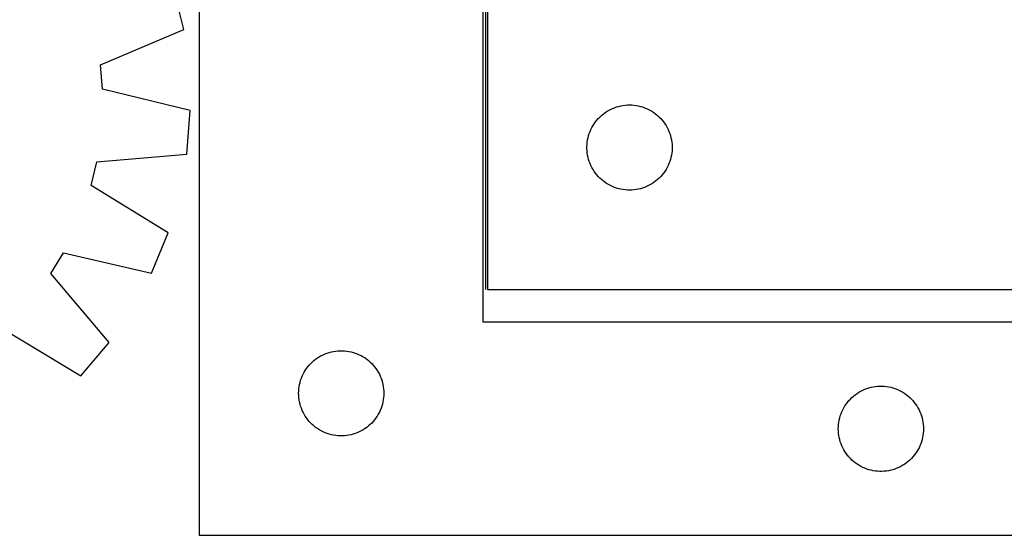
# Model space of a CAD drawing. Header units: millimetres. Extents: x 7 to 1493, y 7 to 2993.
# Tile 9 of 17: x 227 to 573, y 2555 to 2737. Entities that reach past the tile are written whole.
import ezdxf

# ---------------------------------------------------------------- set-up
doc = ezdxf.new("R2010")
doc.units = ezdxf.units.MM
doc.layers.add('COMMON', color=5, linetype='CONTINUOUS', true_color=0x0000ff)
doc.layers.add('CUT', color=7, linetype='CONTINUOUS', true_color=0x000000)

msp = doc.modelspace()

# ---------------------------------------------------------------- linework, layer by layer
at = {"layer": 'COMMON'}
msp.add_line((390.598235, 2741.94022), (390.598235, 2641.94022), dxfattribs=at)
at = {"layer": 'CUT'}
for p, q in [((289.848235, 2805.440219), (289.848235, 2555.440219)), ((389.848235, 2630.440219), (389.848235, 2805.440219)), ((284.406877, 2733.454183), (280.793466, 2748.409912)), ((391.348236, 2741.94022), (391.348236, 2641.94022)), ((255.145768, 2721.09448), (284.406877, 2733.454183)), ((255.830851, 2712.547549), (255.145768, 2721.09448)), ((286.687106, 2705.006575), (255.830851, 2712.547549)), ((285.502089, 2689.666227), (286.687106, 2705.006575)), ((432.039093, 2703.702017), (432.656919, 2704.165645)), ((432.656919, 2704.165645), (433.297793, 2704.596854)), ((433.297793, 2704.596854), (433.960015, 2704.994499)), ((433.960015, 2704.994499), (434.641829, 2705.357526)), ((434.641829, 2705.357526), (435.341427, 2705.684974)), ((435.341427, 2705.684974), (436.056954, 2705.975972)), ((436.056954, 2705.975972), (436.786513, 2706.229751)), ((436.786513, 2706.229751), (437.528169, 2706.445636)), ((437.528169, 2706.445636), (438.279955, 2706.623055)), ((438.279955, 2706.623055), (439.039877, 2706.761539)), ((439.039877, 2706.761539), (439.805921, 2706.860718)), ((439.805921, 2706.860718), (440.576054, 2706.920331)), ((440.576054, 2706.920331), (441.348236, 2706.94022)), ((441.348236, 2706.94022), (442.120417, 2706.920331)), ((442.120417, 2706.920331), (442.890551, 2706.860718)), ((442.890551, 2706.860718), (443.656594, 2706.761539)), ((443.656594, 2706.761539), (444.416517, 2706.623055)), ((444.416517, 2706.623055), (445.168302, 2706.445636)), ((445.168302, 2706.445636), (445.909958, 2706.229751)), ((445.909958, 2706.229751), (446.639517, 2705.975972)), ((446.639517, 2705.975972), (447.355044, 2705.684974)), ((447.355044, 2705.684974), (448.054643, 2705.357526)), ((448.054643, 2705.357526), (448.736457, 2704.994499)), ((448.736457, 2704.994499), (449.398679, 2704.596854)), ((449.398679, 2704.596854), (450.039552, 2704.165645)), ((450.039552, 2704.165645), (450.657378, 2703.702017)), ((428.90308, 2700.313876), (429.350647, 2700.943434)), ((429.350647, 2700.943434), (429.830029, 2701.549118)), ((429.830029, 2701.549118), (430.339955, 2702.12932)), ((430.339955, 2702.12932), (430.879073, 2702.682503)), ((430.879073, 2702.682503), (431.445954, 2703.207199)), ((431.445954, 2703.207199), (432.039093, 2703.702017)), ((450.657378, 2703.702017), (451.250517, 2703.207199)), ((451.250517, 2703.207199), (451.817398, 2702.682503)), ((451.817398, 2702.682503), (452.356516, 2702.12932)), ((452.356516, 2702.12932), (452.866442, 2701.549118)), ((452.866442, 2701.549118), (453.345824, 2700.943434)), ((453.345824, 2700.943434), (453.793391, 2700.313876)), ((427.180897, 2696.868356), (427.453376, 2697.591139)), ((427.453376, 2697.591139), (427.762702, 2698.298936)), ((427.762702, 2698.298936), (428.108054, 2698.989871)), ((428.108054, 2698.989871), (428.488516, 2699.662112)), ((428.488516, 2699.662112), (428.90308, 2700.313876)), ((453.793391, 2700.313876), (454.207955, 2699.662112)), ((454.207955, 2699.662112), (454.588418, 2698.989871)), ((454.588418, 2698.989871), (454.93377, 2698.298936)), ((454.93377, 2698.298936), (455.243095, 2697.591139)), ((455.243095, 2697.591139), (455.515574, 2696.868356)), ((426.392973, 2693.097852), (426.472396, 2693.866195)), ((426.472396, 2693.866195), (426.591266, 2694.629431)), ((426.591266, 2694.629431), (426.74927, 2695.385536)), ((426.74927, 2695.385536), (426.945988, 2696.132505)), ((426.945988, 2696.132505), (427.180897, 2696.868356)), ((455.515574, 2696.868356), (455.750484, 2696.132505)), ((455.750484, 2696.132505), (455.947201, 2695.385536)), ((455.947201, 2695.385536), (456.105205, 2694.629431)), ((456.105205, 2694.629431), (456.224076, 2693.866195)), ((456.224076, 2693.866195), (456.303499, 2693.097852)), ((426.353209, 2692.326439), (426.392973, 2693.097852)), ((426.353209, 2691.554001), (426.353209, 2692.326439)), ((426.392973, 2690.782588), (426.353209, 2691.554001)), ((426.472396, 2690.014245), (426.392973, 2690.782588)), ((456.303499, 2690.782588), (456.224076, 2690.014245)), ((456.303499, 2693.097852), (456.343263, 2692.326439)), ((456.343263, 2691.554001), (456.303499, 2690.782588)), ((456.343263, 2692.326439), (456.343263, 2691.554001)), ((251.864167, 2678.613314), (253.853762, 2686.953631)), ((253.853762, 2686.953631), (285.502089, 2689.666227)), ((426.591266, 2689.251009), (426.472396, 2690.014245)), ((426.74927, 2688.494904), (426.591266, 2689.251009)), ((426.945988, 2687.747936), (426.74927, 2688.494904)), ((427.180897, 2687.012084), (426.945988, 2687.747936)), ((427.453376, 2686.289302), (427.180897, 2687.012084)), ((455.515574, 2687.012084), (455.243095, 2686.289302)), ((455.750484, 2687.747936), (455.515574, 2687.012084)), ((455.947201, 2688.494904), (455.750484, 2687.747936)), ((456.105205, 2689.251009), (455.947201, 2688.494904)), ((456.224076, 2690.014245), (456.105205, 2689.251009)), ((427.762702, 2685.581504), (427.453376, 2686.289302)), ((428.108054, 2684.890569), (427.762702, 2685.581504)), ((428.488516, 2684.218328), (428.108054, 2684.890569)), ((428.90308, 2683.566564), (428.488516, 2684.218328)), ((429.350647, 2682.937006), (428.90308, 2683.566564)), ((453.793391, 2683.566564), (453.345824, 2682.937006)), ((454.207955, 2684.218328), (453.793391, 2683.566564)), ((454.588418, 2684.890569), (454.207955, 2684.218328)), ((454.93377, 2685.581504), (454.588418, 2684.890569)), ((455.243095, 2686.289302), (454.93377, 2685.581504)), ((429.830029, 2682.331322), (429.350647, 2682.937006)), ((430.339955, 2681.75112), (429.830029, 2682.331322)), ((430.879073, 2681.197937), (430.339955, 2681.75112)), ((431.445954, 2680.673241), (430.879073, 2681.197937)), ((432.039093, 2680.178423), (431.445954, 2680.673241)), ((432.656919, 2679.714795), (432.039093, 2680.178423)), ((433.297793, 2679.283587), (432.656919, 2679.714795)), ((450.039552, 2679.714795), (449.398679, 2679.283587)), ((450.657378, 2680.178423), (450.039552, 2679.714795)), ((451.250517, 2680.673241), (450.657378, 2680.178423)), ((451.817398, 2681.197937), (451.250517, 2680.673241)), ((452.356516, 2681.75112), (451.817398, 2681.197937)), ((452.866442, 2682.331322), (452.356516, 2681.75112)), ((453.345824, 2682.937006), (452.866442, 2682.331322)), ((278.879921, 2661.906315), (251.864167, 2678.613314)), ((433.960015, 2678.885942), (433.297793, 2679.283587)), ((434.641829, 2678.522914), (433.960015, 2678.885942)), ((435.341427, 2678.195467), (434.641829, 2678.522914)), ((436.056954, 2677.904468), (435.341427, 2678.195467)), ((436.786513, 2677.650689), (436.056954, 2677.904468)), ((437.528169, 2677.434804), (436.786513, 2677.650689)), ((438.279955, 2677.257385), (437.528169, 2677.434804)), ((439.039877, 2677.118902), (438.279955, 2677.257385)), ((439.805921, 2677.019722), (439.039877, 2677.118902)), ((440.576054, 2676.960109), (439.805921, 2677.019722)), ((441.348236, 2676.94022), (440.576054, 2676.960109)), ((442.120417, 2676.960109), (441.348236, 2676.94022)), ((442.890551, 2677.019722), (442.120417, 2676.960109)), ((443.656594, 2677.118902), (442.890551, 2677.019722)), ((444.416517, 2677.257385), (443.656594, 2677.118902)), ((445.168302, 2677.434804), (444.416517, 2677.257385)), ((445.909958, 2677.650689), (445.168302, 2677.434804)), ((446.639517, 2677.904468), (445.909958, 2677.650689)), ((447.355044, 2678.195467), (446.639517, 2677.904468)), ((448.054643, 2678.522914), (447.355044, 2678.195467)), ((448.736457, 2678.885942), (448.054643, 2678.522914)), ((449.398679, 2679.283587), (448.736457, 2678.885942)), ((273.012475, 2647.682968), (278.879921, 2661.906315)), ((237.605372, 2647.565712), (242.074889, 2654.883006)), ((242.074889, 2654.883006), (273.012475, 2647.682968)), ((258.136134, 2623.328085), (237.605372, 2647.565712)), ((391.348236, 2641.94022), (641.348236, 2641.94022)), ((220.962147, 2628.021901), (248.160605, 2611.614018)), ((589.848235, 2630.440219), (389.848235, 2630.440219)), ((248.160605, 2611.614018), (258.136134, 2623.328085)), ((330.239337, 2616.958426), (330.84502, 2617.437808)), ((330.84502, 2617.437808), (331.474579, 2617.885374)), ((331.474579, 2617.885374), (332.126343, 2618.299939)), ((332.126343, 2618.299939), (332.798584, 2618.680401)), ((332.798584, 2618.680401), (333.489519, 2619.025753)), ((333.489519, 2619.025753), (334.197316, 2619.335079)), ((334.197316, 2619.335079), (334.920099, 2619.607558)), ((334.920099, 2619.607558), (335.65595, 2619.842467)), ((335.65595, 2619.842467), (336.402919, 2620.039185)), ((336.402919, 2620.039185), (337.159023, 2620.197188)), ((337.159023, 2620.197188), (337.922259, 2620.316059)), ((337.922259, 2620.316059), (338.690603, 2620.395482)), ((338.690603, 2620.395482), (339.462016, 2620.435246)), ((339.462016, 2620.435246), (340.234453, 2620.435246)), ((340.234453, 2620.435246), (341.005867, 2620.395482)), ((341.005867, 2620.395482), (341.77421, 2620.316059)), ((341.77421, 2620.316059), (342.537446, 2620.197188)), ((342.537446, 2620.197188), (343.293551, 2620.039185)), ((343.293551, 2620.039185), (344.040519, 2619.842467)), ((344.040519, 2619.842467), (344.77637, 2619.607558)), ((344.77637, 2619.607558), (345.499153, 2619.335079)), ((345.499153, 2619.335079), (346.206951, 2619.025753)), ((346.206951, 2619.025753), (346.897886, 2618.680401)), ((346.897886, 2618.680401), (347.570127, 2618.299939)), ((347.570127, 2618.299939), (348.221891, 2617.885374)), ((348.221891, 2617.885374), (348.851449, 2617.437808)), ((348.851449, 2617.437808), (349.457132, 2616.958426)), ((327.191601, 2613.490662), (327.62281, 2614.131536)), ((327.62281, 2614.131536), (328.086438, 2614.749361)), ((328.086438, 2614.749361), (328.581256, 2615.342501)), ((328.581256, 2615.342501), (329.105952, 2615.909381)), ((329.105952, 2615.909381), (329.659135, 2616.4485)), ((329.659135, 2616.4485), (330.239337, 2616.958426)), ((349.457132, 2616.958426), (350.037335, 2616.4485)), ((350.037335, 2616.4485), (350.590518, 2615.909381)), ((350.590518, 2615.909381), (351.115214, 2615.342501)), ((351.115214, 2615.342501), (351.610032, 2614.749361)), ((351.610032, 2614.749361), (352.07366, 2614.131536)), ((352.07366, 2614.131536), (352.504868, 2613.490662)), ((325.558704, 2610.001942), (325.812482, 2610.7315)), ((325.812482, 2610.7315), (326.103481, 2611.447028)), ((326.103481, 2611.447028), (326.430928, 2612.146626)), ((326.430928, 2612.146626), (326.793956, 2612.82844)), ((326.793956, 2612.82844), (327.191601, 2613.490662)), ((352.504868, 2613.490662), (352.902513, 2612.82844)), ((352.902513, 2612.82844), (353.265541, 2612.146626)), ((353.265541, 2612.146626), (353.592988, 2611.447028)), ((353.592988, 2611.447028), (353.883987, 2610.7315)), ((353.883987, 2610.7315), (354.137765, 2610.001942)), ((324.868123, 2606.2124), (324.927737, 2606.982534)), ((324.927737, 2606.982534), (325.026916, 2607.748578)), ((325.026916, 2607.748578), (325.165399, 2608.5085)), ((325.165399, 2608.5085), (325.342819, 2609.260286)), ((325.342819, 2609.260286), (325.558704, 2610.001942)), ((354.137765, 2610.001942), (354.353651, 2609.260286)), ((354.353651, 2609.260286), (354.53107, 2608.5085)), ((354.53107, 2608.5085), (354.669553, 2607.748578)), ((354.669553, 2607.748578), (354.768733, 2606.982534)), ((354.768733, 2606.982534), (354.828346, 2606.2124)), ((523.489519, 2606.525753), (524.197316, 2606.835079)), ((524.197316, 2606.835079), (524.920099, 2607.107558)), ((524.920099, 2607.107558), (525.65595, 2607.342467)), ((525.65595, 2607.342467), (526.402919, 2607.539185)), ((526.402919, 2607.539185), (527.159023, 2607.697188)), ((527.159023, 2607.697188), (527.922259, 2607.816059)), ((527.922259, 2607.816059), (528.690603, 2607.895482)), ((528.690603, 2607.895482), (529.462016, 2607.935246)), ((529.462016, 2607.935246), (530.234453, 2607.935246)), ((530.234453, 2607.935246), (531.005867, 2607.895482)), ((531.005867, 2607.895482), (531.77421, 2607.816059)), ((531.77421, 2607.816059), (532.537446, 2607.697188)), ((532.537446, 2607.697188), (533.293551, 2607.539185)), ((533.293551, 2607.539185), (534.040519, 2607.342467)), ((534.040519, 2607.342467), (534.77637, 2607.107558)), ((534.77637, 2607.107558), (535.499153, 2606.835079)), ((535.499153, 2606.835079), (536.206951, 2606.525753)), ((324.848235, 2605.440219), (324.868123, 2606.2124)), ((324.868123, 2604.668038), (324.848235, 2605.440219)), ((324.927737, 2603.897904), (324.868123, 2604.668038)), ((325.026916, 2603.13186), (324.927737, 2603.897904)), ((354.768733, 2603.897904), (354.669553, 2603.13186)), ((354.828346, 2604.668038), (354.768733, 2603.897904)), ((354.828346, 2606.2124), (354.848235, 2605.440219)), ((354.848235, 2605.440219), (354.828346, 2604.668038)), ((518.581256, 2602.842501), (519.105952, 2603.409381)), ((519.105952, 2603.409381), (519.659135, 2603.9485)), ((519.659135, 2603.9485), (520.239337, 2604.458426)), ((520.239337, 2604.458426), (520.84502, 2604.937808)), ((520.84502, 2604.937808), (521.474579, 2605.385374)), ((521.474579, 2605.385374), (522.126343, 2605.799939)), ((522.126343, 2605.799939), (522.798584, 2606.180401)), ((522.798584, 2606.180401), (523.489519, 2606.525753)), ((536.206951, 2606.525753), (536.897886, 2606.180401)), ((536.897886, 2606.180401), (537.570127, 2605.799939)), ((537.570127, 2605.799939), (538.221891, 2605.385374)), ((538.221891, 2605.385374), (538.851449, 2604.937808)), ((538.851449, 2604.937808), (539.457132, 2604.458426)), ((539.457132, 2604.458426), (540.037335, 2603.9485)), ((540.037335, 2603.9485), (540.590518, 2603.409381)), ((540.590518, 2603.409381), (541.115214, 2602.842501)), ((325.165399, 2602.371938), (325.026916, 2603.13186)), ((325.342819, 2601.620152), (325.165399, 2602.371938)), ((325.558704, 2600.878497), (325.342819, 2601.620152)), ((325.812482, 2600.148938), (325.558704, 2600.878497)), ((326.103481, 2599.433411), (325.812482, 2600.148938)), ((353.883987, 2600.148938), (353.592988, 2599.433411)), ((354.137765, 2600.878497), (353.883987, 2600.148938)), ((354.353651, 2601.620152), (354.137765, 2600.878497)), ((354.53107, 2602.371938), (354.353651, 2601.620152)), ((354.669553, 2603.13186), (354.53107, 2602.371938)), ((516.430928, 2599.646626), (516.793956, 2600.32844)), ((516.793956, 2600.32844), (517.191601, 2600.990662)), ((517.191601, 2600.990662), (517.62281, 2601.631536)), ((517.62281, 2601.631536), (518.086438, 2602.249361)), ((518.086438, 2602.249361), (518.581256, 2602.842501)), ((541.115214, 2602.842501), (541.610032, 2602.249361)), ((541.610032, 2602.249361), (542.07366, 2601.631536)), ((542.07366, 2601.631536), (542.504868, 2600.990662)), ((542.504868, 2600.990662), (542.902513, 2600.32844)), ((542.902513, 2600.32844), (543.265541, 2599.646626)), ((326.430928, 2598.733812), (326.103481, 2599.433411)), ((326.793956, 2598.051998), (326.430928, 2598.733812)), ((327.191601, 2597.389776), (326.793956, 2598.051998)), ((327.62281, 2596.748903), (327.191601, 2597.389776)), ((328.086438, 2596.131077), (327.62281, 2596.748903)), ((352.07366, 2596.748903), (351.610032, 2596.131077)), ((352.504868, 2597.389776), (352.07366, 2596.748903)), ((352.902513, 2598.051998), (352.504868, 2597.389776)), ((353.265541, 2598.733812), (352.902513, 2598.051998)), ((353.592988, 2599.433411), (353.265541, 2598.733812)), ((515.165399, 2596.0085), (515.342819, 2596.760286)), ((515.342819, 2596.760286), (515.558704, 2597.501942)), ((515.558704, 2597.501942), (515.812482, 2598.2315)), ((515.812482, 2598.2315), (516.103481, 2598.947028)), ((516.103481, 2598.947028), (516.430928, 2599.646626)), ((543.265541, 2599.646626), (543.592988, 2598.947028)), ((543.592988, 2598.947028), (543.883987, 2598.2315)), ((543.883987, 2598.2315), (544.137765, 2597.501942)), ((544.137765, 2597.501942), (544.353651, 2596.760286)), ((544.353651, 2596.760286), (544.53107, 2596.0085)), ((328.581256, 2595.537937), (328.086438, 2596.131077)), ((329.105952, 2594.971057), (328.581256, 2595.537937)), ((329.659135, 2594.431939), (329.105952, 2594.971057)), ((330.239337, 2593.922012), (329.659135, 2594.431939)), ((330.84502, 2593.44263), (330.239337, 2593.922012)), ((331.474579, 2592.995064), (330.84502, 2593.44263)), ((332.126343, 2592.5805), (331.474579, 2592.995064)), ((348.221891, 2592.995064), (347.570127, 2592.5805)), ((348.851449, 2593.44263), (348.221891, 2592.995064)), ((349.457132, 2593.922012), (348.851449, 2593.44263)), ((350.037335, 2594.431939), (349.457132, 2593.922012)), ((350.590518, 2594.971057), (350.037335, 2594.431939)), ((351.115214, 2595.537937), (350.590518, 2594.971057)), ((351.610032, 2596.131077), (351.115214, 2595.537937)), ((514.848235, 2592.940219), (514.868123, 2593.7124)), ((514.868123, 2593.7124), (514.927737, 2594.482534)), ((514.927737, 2594.482534), (515.026916, 2595.248578)), ((515.026916, 2595.248578), (515.165399, 2596.0085)), ((544.53107, 2596.0085), (544.669553, 2595.248578)), ((544.669553, 2595.248578), (544.768733, 2594.482534)), ((544.768733, 2594.482534), (544.828346, 2593.7124)), ((544.828346, 2593.7124), (544.848235, 2592.940219)), ((332.798584, 2592.200037), (332.126343, 2592.5805)), ((333.489519, 2591.854685), (332.798584, 2592.200037)), ((334.197316, 2591.54536), (333.489519, 2591.854685)), ((334.920099, 2591.272881), (334.197316, 2591.54536)), ((335.65595, 2591.037971), (334.920099, 2591.272881)), ((336.402919, 2590.841254), (335.65595, 2591.037971)), ((337.159023, 2590.68325), (336.402919, 2590.841254)), ((337.922259, 2590.564379), (337.159023, 2590.68325)), ((338.690603, 2590.484956), (337.922259, 2590.564379)), ((339.462016, 2590.445192), (338.690603, 2590.484956)), ((340.234453, 2590.445192), (339.462016, 2590.445192)), ((341.005867, 2590.484956), (340.234453, 2590.445192)), ((341.77421, 2590.564379), (341.005867, 2590.484956)), ((342.537446, 2590.68325), (341.77421, 2590.564379)), ((343.293551, 2590.841254), (342.537446, 2590.68325)), ((344.040519, 2591.037971), (343.293551, 2590.841254)), ((344.77637, 2591.272881), (344.040519, 2591.037971)), ((345.499153, 2591.54536), (344.77637, 2591.272881)), ((346.206951, 2591.854685), (345.499153, 2591.54536)), ((346.897886, 2592.200037), (346.206951, 2591.854685)), ((347.570127, 2592.5805), (346.897886, 2592.200037)), ((514.868123, 2592.168038), (514.848235, 2592.940219)), ((514.927737, 2591.397904), (514.868123, 2592.168038)), ((515.026916, 2590.63186), (514.927737, 2591.397904)), ((515.165399, 2589.871938), (515.026916, 2590.63186)), ((515.342819, 2589.120152), (515.165399, 2589.871938)), ((544.53107, 2589.871938), (544.353651, 2589.120152)), ((544.669553, 2590.63186), (544.53107, 2589.871938)), ((544.768733, 2591.397904), (544.669553, 2590.63186)), ((544.828346, 2592.168038), (544.768733, 2591.397904)), ((544.848235, 2592.940219), (544.828346, 2592.168038)), ((515.558704, 2588.378497), (515.342819, 2589.120152)), ((515.812482, 2587.648938), (515.558704, 2588.378497)), ((516.103481, 2586.933411), (515.812482, 2587.648938)), ((516.430928, 2586.233812), (516.103481, 2586.933411)), ((516.793956, 2585.551998), (516.430928, 2586.233812)), ((543.265541, 2586.233812), (542.902513, 2585.551998)), ((543.592988, 2586.933411), (543.265541, 2586.233812)), ((543.883987, 2587.648938), (543.592988, 2586.933411)), ((544.137765, 2588.378497), (543.883987, 2587.648938)), ((544.353651, 2589.120152), (544.137765, 2588.378497)), ((517.191601, 2584.889776), (516.793956, 2585.551998)), ((517.62281, 2584.248903), (517.191601, 2584.889776)), ((518.086438, 2583.631077), (517.62281, 2584.248903)), ((518.581256, 2583.037937), (518.086438, 2583.631077)), ((519.105952, 2582.471057), (518.581256, 2583.037937)), ((541.115214, 2583.037937), (540.590518, 2582.471057)), ((541.610032, 2583.631077), (541.115214, 2583.037937)), ((542.07366, 2584.248903), (541.610032, 2583.631077)), ((542.504868, 2584.889776), (542.07366, 2584.248903)), ((542.902513, 2585.551998), (542.504868, 2584.889776)), ((519.659135, 2581.931939), (519.105952, 2582.471057)), ((520.239337, 2581.422012), (519.659135, 2581.931939)), ((520.84502, 2580.94263), (520.239337, 2581.422012)), ((521.474579, 2580.495064), (520.84502, 2580.94263)), ((522.126343, 2580.0805), (521.474579, 2580.495064)), ((522.798584, 2579.700037), (522.126343, 2580.0805)), ((523.489519, 2579.354685), (522.798584, 2579.700037)), ((524.197316, 2579.04536), (523.489519, 2579.354685)), ((536.206951, 2579.354685), (535.499153, 2579.04536)), ((536.897886, 2579.700037), (536.206951, 2579.354685)), ((537.570127, 2580.0805), (536.897886, 2579.700037)), ((538.221891, 2580.495064), (537.570127, 2580.0805)), ((538.851449, 2580.94263), (538.221891, 2580.495064)), ((539.457132, 2581.422012), (538.851449, 2580.94263)), ((540.037335, 2581.931939), (539.457132, 2581.422012)), ((540.590518, 2582.471057), (540.037335, 2581.931939)), ((524.920099, 2578.772881), (524.197316, 2579.04536)), ((525.65595, 2578.537971), (524.920099, 2578.772881)), ((526.402919, 2578.341254), (525.65595, 2578.537971)), ((527.159023, 2578.18325), (526.402919, 2578.341254)), ((527.922259, 2578.064379), (527.159023, 2578.18325)), ((528.690603, 2577.984956), (527.922259, 2578.064379)), ((529.462016, 2577.945192), (528.690603, 2577.984956)), ((530.234453, 2577.945192), (529.462016, 2577.945192)), ((531.005867, 2577.984956), (530.234453, 2577.945192)), ((531.77421, 2578.064379), (531.005867, 2577.984956)), ((532.537446, 2578.18325), (531.77421, 2578.064379)), ((533.293551, 2578.341254), (532.537446, 2578.18325)), ((534.040519, 2578.537971), (533.293551, 2578.341254)), ((534.77637, 2578.772881), (534.040519, 2578.537971)), ((535.499153, 2579.04536), (534.77637, 2578.772881)), ((289.848235, 2555.440219), (589.848235, 2555.440219))]:
    msp.add_line(p, q, dxfattribs=at)

doc.saveas('drawing.dxf')
